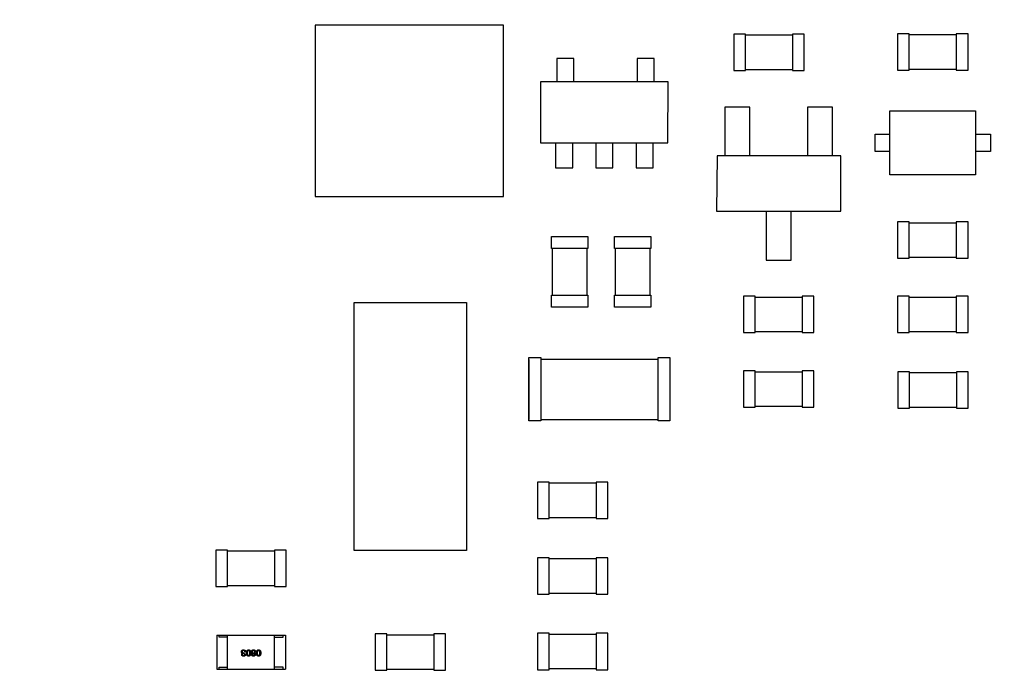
# Model space of a CAD drawing. Header units: inches. Extents: x -36 to 490, y -51 to 98.
# Tile 79 of 153: x 353 to 376, y 39 to 54. Entities that reach past the tile are written whole.
import ezdxf

# ---------------------------------------------------------------- set-up
doc = ezdxf.new("R2010")
doc.units = ezdxf.units.IN
doc.header["$LTSCALE"] = 1.21
doc.header["$MEASUREMENT"] = 0
doc.header["$PDMODE"] = 3
doc.header["$PDSIZE"] = 0.3125
doc.layers.get('0').update_dxf_attribs({"linetype": 'CONTINUOUS'})
doc.layers.get('Defpoints').update_dxf_attribs({"linetype": 'CONTINUOUS'})
doc.layers.add('DIM', color=3, linetype='CONTINUOUS')
doc.styles.get("Standard").update_dxf_attribs({"font": 'txt', "width": 0.8})
doc.dimstyles.get("Standard").update_dxf_attribs({"dimtxt": 0.15625, "dimasz": 0.1875, "dimexe": 0.125, "dimexo": 0.0625, "dimgap": 0.09, "dimtad": 0, "dimtih": 1, "dimtoh": 1, "dimzin": 4, "dimdsep": 46, "dimtxsty": 'Standard', "dimblk": '_FILLED', "dimblk1": '_FILLED', "dimblk2": '_FILLED', "dimcen": 0.09, "dimazin": 1, "dimtp": 0.01, "dimtm": 0.01, "dimtfac": 1, "dimtofl": 0, "dimtmove": 0, "dimatfit": 3, "dimldrblk": '_FILLED', "dimfxl": 1, "dimtolj": 1, "dimtzin": 4, "dimarcsym": 0})

# ---------------------------------------------------------------- blocks, each defined once
blk = doc.blocks.new('_FILLED')
at = {"color": 0, "linetype": 'ByBlock'}
blk.add_solid([(0, 0), (-1, 0.1667), (-1, -0.1667)], dxfattribs=at)
blk = doc.blocks.new('*D65')
at = {"layer": 'Defpoints', "color": 0}
for p in [(445.9, 83.388), (319.7, 47.851), (445.9, 47.789)]:
    blk.add_point(p, dxfattribs=at)
at = {"layer": 'DIM', "color": 0, "lineweight": -2}
for p, q in [((319.7, 47.914), (319.7, 83.513)), ((445.9, 47.851), (445.9, 83.513)), ((322.24, 83.388), (378.21, 83.388)), ((443.36, 83.388), (387.39, 83.388))]:
    blk.add_line(p, q, dxfattribs=at)
at = {"layer": 'DIM', "color": 0, "lineweight": -2, "xscale": 2.54, "yscale": 2.54, "zscale": 2.54, "rotation": 180}
blk.add_blockref('_FILLED', (319.7, 83.388), dxfattribs=at)
at = {"layer": 'DIM', "color": 0, "lineweight": -2, "xscale": 2.54, "yscale": 2.54, "zscale": 2.54}
blk.add_blockref('_FILLED', (445.9, 83.388), dxfattribs=at)
at = {"layer": 'DIM', "color": 0, "insert": (382.8, 83.388), "char_height": 2.5, "attachment_point": 5, "line_spacing_factor": 2.5}
blk.add_mtext('\\A1;126.20', dxfattribs=at)
blk = doc.blocks.new('*D68')
at = {"layer": 'Defpoints', "color": 0}
for p in [(406.8, 77.939), (348.8, 41.989), (406.8, 41.989)]:
    blk.add_point(p, dxfattribs=at)
at = {"layer": 'DIM', "color": 0, "lineweight": -2}
for p, q in [((348.8, 42.051), (348.8, 78.064)), ((406.8, 42.051), (406.8, 78.064)), ((351.34, 77.939), (374.044, 77.939)), ((404.26, 77.939), (381.557, 77.939))]:
    blk.add_line(p, q, dxfattribs=at)
at = {"layer": 'DIM', "color": 0, "lineweight": -2, "xscale": 2.54, "yscale": 2.54, "zscale": 2.54, "rotation": 180}
blk.add_blockref('_FILLED', (348.8, 77.939), dxfattribs=at)
at = {"layer": 'DIM', "color": 0, "lineweight": -2, "xscale": 2.54, "yscale": 2.54, "zscale": 2.54}
blk.add_blockref('_FILLED', (406.8, 77.939), dxfattribs=at)
at = {"layer": 'DIM', "color": 0, "insert": (377.8, 77.939), "char_height": 2.5, "attachment_point": 5, "line_spacing_factor": 2.5}
blk.add_mtext('\\A1;58.00', dxfattribs=at)

msp = doc.modelspace()

# ---------------------------------------------------------------- linework, layer by layer
at = {"color": 7, "linetype": 'Continuous'}
for p, q in [((359.573, 53.949), (359.573, 49.947)), ((363.973, 53.949), (359.573, 53.949)), ((363.973, 49.947), (363.973, 53.949)), ((369.357, 53.741), (369.357, 52.891)), ((369.632, 53.741), (369.357, 53.741)), ((369.632, 52.891), (369.632, 53.741)), ((370.729, 53.716), (369.632, 53.716)), ((370.729, 53.741), (370.729, 52.891)), ((371.004, 53.741), (370.729, 53.741)), ((371.004, 52.891), (371.004, 53.741)), ((373.182, 53.749), (373.182, 52.899)), ((373.457, 53.749), (373.182, 53.749)), ((373.457, 52.899), (373.457, 53.749)), ((374.554, 53.724), (373.457, 53.724)), ((374.554, 53.749), (374.554, 52.899)), ((374.829, 53.749), (374.554, 53.749)), ((374.829, 52.899), (374.829, 53.749)), ((365.219, 53.176), (365.219, 52.627)), ((365.619, 53.176), (365.219, 53.176)), ((365.619, 52.627), (365.619, 53.176)), ((367.098, 53.176), (367.098, 52.627)), ((367.498, 53.176), (367.098, 53.176)), ((367.498, 52.627), (367.498, 53.176)), ((369.632, 52.916), (370.729, 52.916)), ((373.457, 52.924), (374.554, 52.924)), ((369.357, 52.891), (369.632, 52.891)), ((370.729, 52.891), (371.004, 52.891)), ((373.182, 52.899), (373.457, 52.899)), ((374.554, 52.899), (374.829, 52.899)), ((364.843, 52.627), (364.843, 51.204)), ((367.827, 52.627), (364.843, 52.627)), ((367.813, 51.204), (367.827, 52.627)), ((369.146, 52.037), (369.146, 50.902)), ((369.73, 52.037), (369.146, 52.037)), ((369.73, 50.902), (369.73, 52.037)), ((371.076, 52.037), (371.076, 50.902)), ((371.66, 52.037), (371.076, 52.037)), ((371.66, 50.902), (371.66, 52.037)), ((373.006, 50.452), (373.006, 51.952)), ((373.006, 51.952), (375.006, 51.952)), ((375.006, 51.952), (375.006, 50.452)), ((372.656, 51.002), (372.656, 51.402)), ((372.656, 51.402), (373.006, 51.402)), ((375.006, 51.402), (375.356, 51.402)), ((375.356, 51.402), (375.356, 51.002)), ((364.843, 51.204), (367.813, 51.204)), ((365.193, 51.204), (365.193, 50.619)), ((365.593, 50.619), (365.593, 51.204)), ((366.133, 51.204), (366.133, 50.619)), ((366.533, 50.619), (366.533, 51.204)), ((367.073, 51.204), (367.073, 50.619)), ((367.473, 50.619), (367.473, 51.204)), ((368.968, 50.902), (368.956, 49.602)), ((371.856, 50.902), (368.968, 50.902)), ((371.856, 49.602), (371.856, 50.902)), ((373.006, 51.002), (372.656, 51.002)), ((375.356, 51.002), (375.006, 51.002)), ((365.193, 50.619), (365.593, 50.619)), ((366.133, 50.619), (366.533, 50.619)), ((367.073, 50.619), (367.473, 50.619)), ((375.006, 50.452), (373.006, 50.452)), ((359.573, 49.947), (363.973, 49.947)), ((368.956, 49.602), (371.856, 49.602)), ((370.111, 49.602), (370.111, 48.456)), ((370.695, 48.456), (370.695, 49.602)), ((373.183, 49.353), (373.183, 48.503)), ((373.458, 49.353), (373.183, 49.353)), ((373.458, 48.503), (373.458, 49.353)), ((374.554, 49.328), (373.458, 49.328)), ((374.554, 49.353), (374.554, 48.503)), ((374.829, 49.353), (374.554, 49.353)), ((374.829, 48.503), (374.829, 49.353)), ((365.098, 48.736), (365.098, 49.011)), ((365.098, 49.011), (365.948, 49.011)), ((365.948, 49.011), (365.948, 48.736)), ((366.567, 48.736), (366.567, 49.011)), ((366.567, 49.011), (367.417, 49.011)), ((367.417, 49.011), (367.417, 48.736)), ((365.948, 48.736), (365.098, 48.736)), ((365.123, 47.639), (365.123, 48.736)), ((365.923, 48.736), (365.923, 47.639)), ((367.417, 48.736), (366.567, 48.736)), ((366.592, 47.639), (366.592, 48.736)), ((367.392, 48.736), (367.392, 47.639)), ((370.111, 48.456), (370.695, 48.456)), ((373.183, 48.503), (373.458, 48.503)), ((373.458, 48.528), (374.554, 48.528)), ((374.554, 48.503), (374.829, 48.503)), ((365.098, 47.364), (365.098, 47.639)), ((365.098, 47.639), (365.948, 47.639)), ((365.948, 47.639), (365.948, 47.364)), ((366.567, 47.364), (366.567, 47.639)), ((366.567, 47.639), (367.417, 47.639)), ((367.417, 47.639), (367.417, 47.364)), ((360.489, 41.67), (360.489, 47.47)), ((360.489, 47.47), (363.109, 47.47)), ((363.109, 47.47), (363.109, 41.67)), ((369.582, 47.616), (369.582, 46.766)), ((369.857, 47.616), (369.582, 47.616)), ((369.857, 46.766), (369.857, 47.616)), ((370.953, 47.591), (369.857, 47.591)), ((370.953, 47.616), (370.953, 46.766)), ((371.228, 47.616), (370.953, 47.616)), ((371.228, 46.766), (371.228, 47.616)), ((373.182, 47.616), (373.182, 46.766)), ((373.457, 47.616), (373.182, 47.616)), ((373.457, 46.766), (373.457, 47.616)), ((374.554, 47.591), (373.457, 47.591)), ((374.554, 47.616), (374.554, 46.766)), ((374.829, 47.616), (374.554, 47.616)), ((374.829, 46.766), (374.829, 47.616)), ((365.948, 47.364), (365.098, 47.364)), ((367.417, 47.364), (366.567, 47.364)), ((369.582, 46.766), (369.857, 46.766)), ((369.857, 46.791), (370.953, 46.791)), ((370.953, 46.766), (371.228, 46.766)), ((373.182, 46.766), (373.457, 46.766)), ((373.457, 46.791), (374.554, 46.791)), ((374.554, 46.766), (374.829, 46.766)), ((364.568, 46.135), (364.568, 44.735)), ((364.571, 46.135), (364.568, 46.135)), ((364.571, 44.705), (364.571, 46.185)), ((364.571, 46.185), (364.846, 46.185)), ((364.846, 46.185), (364.846, 44.705)), ((367.591, 46.135), (364.846, 46.135)), ((367.591, 44.705), (367.591, 46.185)), ((367.591, 46.185), (367.866, 46.185)), ((367.866, 46.185), (367.866, 44.705)), ((369.582, 45.87), (369.582, 45.02)), ((369.857, 45.87), (369.582, 45.87)), ((369.857, 45.02), (369.857, 45.87)), ((370.954, 45.845), (369.857, 45.845)), ((370.954, 45.87), (370.954, 45.02)), ((371.229, 45.87), (370.954, 45.87)), ((371.229, 45.02), (371.229, 45.87)), ((373.186, 45.849), (373.186, 44.999)), ((373.461, 45.849), (373.186, 45.849)), ((373.461, 44.999), (373.461, 45.849)), ((374.557, 45.824), (373.461, 45.824)), ((374.557, 45.849), (374.557, 44.999)), ((374.832, 45.849), (374.557, 45.849)), ((374.832, 44.999), (374.832, 45.849)), ((369.582, 45.02), (369.857, 45.02)), ((369.857, 45.045), (370.954, 45.045)), ((370.954, 45.02), (371.229, 45.02)), ((373.186, 44.999), (373.461, 44.999)), ((373.461, 45.024), (374.557, 45.024)), ((374.557, 44.999), (374.832, 44.999)), ((364.568, 44.735), (364.571, 44.735)), ((364.846, 44.705), (364.571, 44.705)), ((364.846, 44.735), (367.591, 44.735)), ((367.866, 44.705), (367.591, 44.705)), ((364.768, 43.273), (364.768, 42.423)), ((365.043, 43.273), (364.768, 43.273)), ((365.043, 42.423), (365.043, 43.273)), ((366.139, 43.248), (365.043, 43.248)), ((366.139, 43.273), (366.139, 42.423)), ((366.414, 43.273), (366.139, 43.273)), ((366.414, 42.423), (366.414, 43.273)), ((364.768, 42.423), (365.043, 42.423)), ((365.043, 42.448), (366.139, 42.448)), ((366.139, 42.423), (366.414, 42.423)), ((357.257, 41.684), (357.257, 40.834)), ((357.532, 41.684), (357.257, 41.684)), ((357.532, 40.834), (357.532, 41.684)), ((358.628, 41.659), (357.532, 41.659)), ((358.628, 41.684), (358.628, 40.834)), ((358.903, 41.684), (358.628, 41.684)), ((358.903, 40.834), (358.903, 41.684)), ((363.109, 41.67), (360.489, 41.67)), ((364.768, 41.505), (364.768, 40.655)), ((365.043, 41.505), (364.768, 41.505)), ((365.043, 40.655), (365.043, 41.505)), ((366.139, 41.48), (365.043, 41.48)), ((366.139, 41.505), (366.139, 40.655)), ((366.414, 41.505), (366.139, 41.505)), ((366.414, 40.655), (366.414, 41.505)), ((357.257, 40.834), (357.532, 40.834)), ((357.532, 40.859), (358.628, 40.859)), ((358.628, 40.834), (358.903, 40.834)), ((364.768, 40.655), (365.043, 40.655)), ((365.043, 40.68), (366.139, 40.68)), ((366.139, 40.655), (366.414, 40.655)), ((357.28, 39.698), (357.28, 38.898)), ((357.28, 39.698), (358.88, 39.698)), ((357.33, 39.648), (357.33, 39.698)), ((357.53, 39.648), (357.33, 39.648)), ((357.53, 38.898), (357.53, 39.698)), ((358.63, 38.898), (358.63, 39.698)), ((358.63, 39.648), (358.83, 39.648)), ((358.83, 39.648), (358.83, 39.698)), ((358.88, 39.698), (358.88, 38.898)), ((360.975, 39.723), (360.975, 38.873)), ((361.25, 39.723), (360.975, 39.723)), ((361.25, 38.873), (361.25, 39.723)), ((362.347, 39.698), (361.25, 39.698)), ((362.347, 39.723), (362.347, 38.873)), ((362.622, 39.723), (362.347, 39.723)), ((362.622, 38.873), (362.622, 39.723)), ((364.768, 39.738), (364.768, 38.888)), ((365.043, 39.738), (364.768, 39.738)), ((365.043, 38.888), (365.043, 39.738)), ((366.139, 39.713), (365.043, 39.713)), ((366.139, 39.738), (366.139, 38.888)), ((366.414, 39.738), (366.139, 39.738)), ((366.414, 38.888), (366.414, 39.738)), ((357.907, 39.353), (357.934, 39.348)), ((357.878, 39.273), (357.878, 39.273)), ((357.917, 39.267), (357.907, 39.267)), ((357.908, 39.282), (357.917, 39.282)), ((357.917, 39.282), (357.917, 39.267)), ((357.935, 39.251), (357.953, 39.251)), ((357.956, 39.305), (357.937, 39.305)), ((358.091, 39.242), (358.109, 39.242)), ((358.17, 39.274), (358.169, 39.275)), ((357.28, 38.898), (358.88, 38.898)), ((357.33, 38.898), (357.33, 38.948)), ((357.33, 38.948), (357.53, 38.948)), ((358.83, 38.948), (358.63, 38.948)), ((358.83, 38.898), (358.83, 38.948)), ((361.25, 38.898), (362.347, 38.898)), ((364.768, 38.888), (365.043, 38.888)), ((365.043, 38.913), (366.139, 38.913)), ((366.139, 38.888), (366.414, 38.888)), ((360.975, 38.873), (361.25, 38.873)), ((362.347, 38.873), (362.622, 38.873))]:
    msp.add_line(p, q, dxfattribs=at)
for points, knots in [([(357.854, 39.307), (357.854, 39.309), (357.854, 39.312), (357.855, 39.317), (357.856, 39.322), (357.858, 39.326), (357.86, 39.33), (357.862, 39.334), (357.865, 39.338), (357.868, 39.341), (357.872, 39.343), (357.876, 39.346), (357.88, 39.348), (357.885, 39.349), (357.89, 39.351), (357.895, 39.352), (357.901, 39.353), (357.905, 39.353), (357.907, 39.353)], [0, 0, 0, 0, 0.068236, 0.132937, 0.194125, 0.253174, 0.310181, 0.365986, 0.421096, 0.476216, 0.532352, 0.590232, 0.649824, 0.71274, 0.778406, 0.848058, 0.921922, 1, 1, 1, 1]), ([(357.906, 39.338), (357.905, 39.338), (357.902, 39.338), (357.899, 39.337), (357.896, 39.337), (357.893, 39.336), (357.89, 39.335), (357.887, 39.333), (357.885, 39.332), (357.883, 39.33), (357.881, 39.328), (357.879, 39.326), (357.878, 39.324), (357.877, 39.321), (357.876, 39.319), (357.875, 39.316), (357.874, 39.313), (357.874, 39.311), (357.874, 39.309)], [0, 0, 0, 0, 0.076694, 0.149502, 0.218019, 0.283183, 0.345589, 0.405199, 0.462852, 0.519478, 0.575313, 0.630559, 0.687006, 0.744638, 0.804006, 0.866059, 0.931486, 1, 1, 1, 1]), ([(357.937, 39.305), (357.937, 39.307), (357.937, 39.309), (357.937, 39.313), (357.936, 39.316), (357.935, 39.32), (357.934, 39.323), (357.933, 39.325), (357.931, 39.328), (357.929, 39.33), (357.927, 39.332), (357.925, 39.334), (357.922, 39.335), (357.919, 39.336), (357.916, 39.337), (357.913, 39.338), (357.91, 39.338), (357.907, 39.338), (357.906, 39.338)], [0, 0, 0, 0, 0.07723, 0.149593, 0.217944, 0.282232, 0.34411, 0.402297, 0.458791, 0.513966, 0.568538, 0.623291, 0.679957, 0.737243, 0.798142, 0.86118, 0.928728, 1, 1, 1, 1]), ([(357.934, 39.348), (357.935, 39.348), (357.937, 39.347), (357.939, 39.345), (357.941, 39.344), (357.943, 39.342), (357.945, 39.34), (357.947, 39.337), (357.949, 39.335), (357.95, 39.332), (357.951, 39.33), (357.953, 39.327), (357.954, 39.324), (357.954, 39.32), (357.955, 39.317), (357.956, 39.313), (357.956, 39.309), (357.956, 39.307), (357.956, 39.305)], [0, 0, 0, 0, 0.056906, 0.113264, 0.168825, 0.223843, 0.279195, 0.335267, 0.392098, 0.450414, 0.51054, 0.572219, 0.636652, 0.703156, 0.773102, 0.845505, 0.921063, 1, 1, 1, 1]), ([(357.971, 39.279), (357.971, 39.282), (357.971, 39.288), (357.972, 39.296), (357.973, 39.304), (357.975, 39.311), (357.977, 39.318), (357.979, 39.324), (357.981, 39.329), (357.984, 39.334), (357.988, 39.338), (357.992, 39.342), (357.996, 39.345), (358, 39.348), (358.005, 39.35), (358.01, 39.352), (358.016, 39.353), (358.02, 39.353), (358.022, 39.353)], [0, 0, 0, 0, 0.08769, 0.170218, 0.24749, 0.319818, 0.387758, 0.451391, 0.511445, 0.568185, 0.622681, 0.67526, 0.726746, 0.778428, 0.830764, 0.884397, 0.940866, 1, 1, 1, 1]), ([(358.022, 39.338), (358.021, 39.338), (358.018, 39.338), (358.015, 39.337), (358.011, 39.336), (358.008, 39.334), (358.005, 39.332), (358.003, 39.329), (358, 39.326), (357.998, 39.323), (357.997, 39.319), (357.995, 39.315), (357.994, 39.31), (357.993, 39.305), (357.992, 39.299), (357.991, 39.293), (357.991, 39.286), (357.991, 39.281), (357.991, 39.279)], [0, 0, 0, 0, 0.050879, 0.099377, 0.146973, 0.193618, 0.240619, 0.289461, 0.34047, 0.395283, 0.453059, 0.515633, 0.582666, 0.655287, 0.732971, 0.815933, 0.905166, 1, 1, 1, 1]), ([(358.022, 39.353), (358.024, 39.353), (358.028, 39.353), (358.033, 39.352), (358.039, 39.35), (358.043, 39.348), (358.048, 39.345), (358.052, 39.342), (358.056, 39.338), (358.059, 39.334), (358.062, 39.329), (358.065, 39.324), (358.067, 39.318), (358.069, 39.311), (358.071, 39.304), (358.072, 39.296), (358.072, 39.288), (358.073, 39.282), (358.073, 39.279)], [0, 0, 0, 0, 0.059135, 0.115606, 0.169241, 0.221578, 0.273261, 0.324749, 0.377329, 0.431642, 0.488541, 0.548597, 0.612232, 0.680174, 0.752504, 0.829777, 0.912307, 1, 1, 1, 1]), ([(358.052, 39.279), (358.052, 39.281), (358.052, 39.286), (358.052, 39.293), (358.051, 39.299), (358.05, 39.305), (358.049, 39.31), (358.048, 39.315), (358.046, 39.319), (358.045, 39.323), (358.043, 39.327), (358.04, 39.33), (358.038, 39.332), (358.035, 39.334), (358.032, 39.336), (358.029, 39.337), (358.025, 39.338), (358.023, 39.338), (358.022, 39.338)], [0, 0, 0, 0, 0.096457, 0.187288, 0.27178, 0.350132, 0.423455, 0.491343, 0.554037, 0.612253, 0.666313, 0.717038, 0.764921, 0.811214, 0.856775, 0.902988, 0.950234, 1, 1, 1, 1]), ([(358.088, 39.304), (358.088, 39.305), (358.088, 39.309), (358.088, 39.314), (358.09, 39.319), (358.091, 39.324), (358.093, 39.328), (358.096, 39.333), (358.099, 39.337), (358.101, 39.339), (358.102, 39.341)], [0, 0, 0, 0, 0.12904, 0.253809, 0.377066, 0.499122, 0.621469, 0.744665, 0.870607, 1, 1, 1, 1]), ([(358.102, 39.341), (358.103, 39.342), (358.105, 39.344), (358.109, 39.346), (358.113, 39.349), (358.117, 39.35), (358.122, 39.352), (358.127, 39.353), (358.133, 39.353), (358.137, 39.353), (358.139, 39.353)], [0, 0, 0, 0, 0.105033, 0.21147, 0.321511, 0.438526, 0.563605, 0.698055, 0.843218, 1, 1, 1, 1]), ([(358.136, 39.338), (358.135, 39.338), (358.133, 39.338), (358.13, 39.337), (358.127, 39.337), (358.124, 39.335), (358.122, 39.334), (358.119, 39.333), (358.117, 39.331), (358.115, 39.329), (358.113, 39.327), (358.112, 39.324), (358.111, 39.322), (358.11, 39.319), (358.109, 39.315), (358.108, 39.312), (358.108, 39.308), (358.107, 39.306), (358.107, 39.305)], [0, 0, 0, 0, 0.066682, 0.130303, 0.190802, 0.248749, 0.30534, 0.361219, 0.415721, 0.471765, 0.528279, 0.586428, 0.64659, 0.710143, 0.776461, 0.846692, 0.921137, 1, 1, 1, 1]), ([(358.167, 39.305), (358.167, 39.307), (358.167, 39.309), (358.166, 39.313), (358.166, 39.316), (358.165, 39.319), (358.163, 39.322), (358.162, 39.325), (358.16, 39.327), (358.159, 39.33), (358.156, 39.332), (358.154, 39.333), (358.152, 39.335), (358.149, 39.336), (358.146, 39.337), (358.143, 39.337), (358.139, 39.338), (358.137, 39.338), (358.136, 39.338)], [0, 0, 0, 0, 0.076467, 0.148148, 0.216496, 0.280559, 0.342274, 0.401168, 0.458322, 0.514073, 0.569257, 0.62465, 0.68124, 0.739113, 0.799947, 0.862804, 0.929597, 1, 1, 1, 1]), ([(358.139, 39.353), (358.141, 39.353), (358.145, 39.353), (358.151, 39.351), (358.157, 39.35), (358.162, 39.348), (358.166, 39.345), (358.171, 39.342), (358.174, 39.338), (358.177, 39.335), (358.178, 39.333)], [0, 0, 0, 0, 0.137449, 0.267856, 0.393219, 0.514735, 0.63397, 0.753734, 0.874967, 1, 1, 1, 1]), ([(358.204, 39.279), (358.204, 39.282), (358.204, 39.288), (358.205, 39.296), (358.206, 39.304), (358.208, 39.311), (358.21, 39.318), (358.212, 39.324), (358.215, 39.329), (358.218, 39.334), (358.221, 39.338), (358.225, 39.342), (358.229, 39.345), (358.233, 39.348), (358.238, 39.35), (358.243, 39.352), (358.249, 39.353), (358.253, 39.353), (358.255, 39.353)], [0, 0, 0, 0, 0.08769, 0.170218, 0.24749, 0.319818, 0.387758, 0.451391, 0.511445, 0.568185, 0.622681, 0.67526, 0.726746, 0.778428, 0.830764, 0.884397, 0.940866, 1, 1, 1, 1]), ([(358.255, 39.338), (358.254, 39.338), (358.251, 39.338), (358.248, 39.337), (358.244, 39.336), (358.241, 39.334), (358.238, 39.332), (358.236, 39.329), (358.234, 39.326), (358.232, 39.323), (358.23, 39.319), (358.228, 39.315), (358.227, 39.31), (358.226, 39.305), (358.225, 39.299), (358.224, 39.293), (358.224, 39.286), (358.224, 39.281), (358.224, 39.279)], [0, 0, 0, 0, 0.050879, 0.099377, 0.146973, 0.193618, 0.240619, 0.289461, 0.34047, 0.395283, 0.453059, 0.515633, 0.582666, 0.655287, 0.732971, 0.815933, 0.905166, 1, 1, 1, 1]), ([(358.255, 39.353), (358.257, 39.353), (358.261, 39.353), (358.266, 39.352), (358.272, 39.35), (358.277, 39.348), (358.281, 39.345), (358.285, 39.342), (358.289, 39.338), (358.292, 39.334), (358.295, 39.329), (358.298, 39.324), (358.3, 39.318), (358.302, 39.311), (358.304, 39.304), (358.305, 39.296), (358.306, 39.288), (358.306, 39.282), (358.306, 39.279)], [0, 0, 0, 0, 0.059135, 0.115606, 0.169241, 0.221578, 0.273261, 0.324749, 0.377329, 0.431642, 0.488541, 0.548597, 0.612232, 0.680174, 0.752504, 0.829777, 0.912307, 1, 1, 1, 1]), ([(358.285, 39.279), (358.285, 39.281), (358.285, 39.286), (358.285, 39.293), (358.284, 39.299), (358.284, 39.305), (358.282, 39.31), (358.281, 39.315), (358.28, 39.319), (358.278, 39.323), (358.276, 39.327), (358.274, 39.33), (358.271, 39.332), (358.268, 39.334), (358.265, 39.336), (358.262, 39.337), (358.259, 39.338), (358.256, 39.338), (358.255, 39.338)], [0, 0, 0, 0, 0.096457, 0.187288, 0.27178, 0.350132, 0.423455, 0.491343, 0.554037, 0.612253, 0.666313, 0.717038, 0.764921, 0.811214, 0.856775, 0.902988, 0.950234, 1, 1, 1, 1]), ([(357.878, 39.273), (357.877, 39.274), (357.875, 39.274), (357.872, 39.275), (357.87, 39.277), (357.867, 39.278), (357.865, 39.28), (357.863, 39.282), (357.861, 39.283), (357.86, 39.285), (357.858, 39.288), (357.857, 39.29), (357.856, 39.292), (357.855, 39.295), (357.854, 39.298), (357.854, 39.301), (357.854, 39.304), (357.854, 39.306), (357.854, 39.307)], [0, 0, 0, 0, 0.069445, 0.136039, 0.200011, 0.261745, 0.322328, 0.381403, 0.438864, 0.496655, 0.554398, 0.612391, 0.672266, 0.733005, 0.79604, 0.861293, 0.928785, 1, 1, 1, 1]), ([(357.86, 39.241), (357.86, 39.243), (357.86, 39.247), (357.861, 39.252), (357.863, 39.257), (357.865, 39.261), (357.867, 39.264), (357.87, 39.268), (357.874, 39.27), (357.877, 39.272), (357.878, 39.273)], [0, 0, 0, 0, 0.143686, 0.277942, 0.40333, 0.521785, 0.638573, 0.755208, 0.874773, 1, 1, 1, 1]), ([(357.905, 39.203), (357.904, 39.203), (357.9, 39.203), (357.895, 39.204), (357.891, 39.205), (357.887, 39.206), (357.883, 39.207), (357.879, 39.209), (357.876, 39.211), (357.873, 39.213), (357.87, 39.216), (357.868, 39.219), (357.866, 39.222), (357.864, 39.225), (357.862, 39.229), (357.861, 39.233), (357.861, 39.237), (357.86, 39.24), (357.86, 39.241)], [0, 0, 0, 0, 0.077845, 0.151584, 0.221397, 0.287366, 0.350104, 0.410398, 0.467998, 0.524388, 0.579979, 0.635152, 0.690917, 0.747936, 0.806661, 0.867861, 0.932479, 1, 1, 1, 1]), ([(357.874, 39.309), (357.874, 39.308), (357.874, 39.306), (357.875, 39.303), (357.875, 39.3), (357.876, 39.298), (357.877, 39.295), (357.879, 39.293), (357.881, 39.291), (357.883, 39.289), (357.885, 39.288), (357.887, 39.286), (357.89, 39.285), (357.893, 39.284), (357.896, 39.283), (357.9, 39.283), (357.904, 39.282), (357.906, 39.282), (357.908, 39.282)], [0, 0, 0, 0, 0.066518, 0.129194, 0.188613, 0.245254, 0.300032, 0.353805, 0.407079, 0.461108, 0.516272, 0.574141, 0.634837, 0.699275, 0.767504, 0.840272, 0.917505, 1, 1, 1, 1]), ([(357.907, 39.267), (357.906, 39.267), (357.904, 39.267), (357.901, 39.266), (357.898, 39.266), (357.895, 39.265), (357.893, 39.264), (357.89, 39.263), (357.888, 39.262), (357.886, 39.261), (357.885, 39.259), (357.883, 39.257), (357.882, 39.255), (357.881, 39.253), (357.88, 39.251), (357.88, 39.248), (357.879, 39.246), (357.879, 39.244), (357.879, 39.243)], [0, 0, 0, 0, 0.079415, 0.154091, 0.22508, 0.29186, 0.355026, 0.415127, 0.472418, 0.528511, 0.583551, 0.638361, 0.693547, 0.750023, 0.807857, 0.868401, 0.932259, 1, 1, 1, 1]), ([(357.879, 39.243), (357.879, 39.242), (357.879, 39.24), (357.88, 39.238), (357.88, 39.236), (357.881, 39.233), (357.882, 39.231), (357.884, 39.229), (357.885, 39.228), (357.887, 39.226), (357.888, 39.225), (357.89, 39.224), (357.893, 39.223), (357.895, 39.222), (357.897, 39.221), (357.9, 39.221), (357.903, 39.22), (357.905, 39.22), (357.906, 39.22)], [0, 0, 0, 0, 0.067655, 0.132224, 0.194132, 0.253145, 0.309858, 0.366002, 0.421361, 0.47702, 0.532632, 0.590536, 0.65067, 0.713258, 0.779588, 0.848803, 0.921949, 1, 1, 1, 1]), ([(357.953, 39.251), (357.953, 39.249), (357.953, 39.246), (357.952, 39.24), (357.951, 39.235), (357.95, 39.23), (357.948, 39.226), (357.946, 39.222), (357.943, 39.219), (357.941, 39.215), (357.937, 39.212), (357.934, 39.21), (357.93, 39.208), (357.926, 39.206), (357.921, 39.205), (357.916, 39.204), (357.911, 39.203), (357.907, 39.203), (357.905, 39.203)], [0, 0, 0, 0, 0.074804, 0.144899, 0.211458, 0.274554, 0.334363, 0.392059, 0.448123, 0.503024, 0.558154, 0.613471, 0.670844, 0.729926, 0.792003, 0.857405, 0.926768, 1, 1, 1, 1]), ([(357.906, 39.22), (357.907, 39.22), (357.909, 39.22), (357.913, 39.221), (357.916, 39.221), (357.918, 39.222), (357.921, 39.223), (357.923, 39.224), (357.925, 39.226), (357.927, 39.228), (357.929, 39.23), (357.93, 39.232), (357.932, 39.235), (357.933, 39.238), (357.934, 39.241), (357.934, 39.244), (357.935, 39.248), (357.935, 39.25), (357.935, 39.251)], [0, 0, 0, 0, 0.069877, 0.136363, 0.198671, 0.257968, 0.315462, 0.370709, 0.425568, 0.479847, 0.535753, 0.592303, 0.651386, 0.713311, 0.778642, 0.84836, 0.921866, 1, 1, 1, 1]), ([(358.022, 39.203), (358.02, 39.203), (358.016, 39.203), (358.011, 39.204), (358.005, 39.206), (358, 39.208), (357.996, 39.211), (357.992, 39.214), (357.988, 39.218), (357.985, 39.223), (357.982, 39.228), (357.979, 39.234), (357.977, 39.24), (357.975, 39.247), (357.973, 39.254), (357.972, 39.262), (357.971, 39.27), (357.971, 39.276), (357.971, 39.279)], [0, 0, 0, 0, 0.057415, 0.112361, 0.16496, 0.216437, 0.267441, 0.318839, 0.371478, 0.426325, 0.483626, 0.544235, 0.608673, 0.677374, 0.750405, 0.828394, 0.911525, 1, 1, 1, 1]), ([(357.991, 39.279), (357.991, 39.277), (357.991, 39.272), (357.991, 39.265), (357.992, 39.259), (357.993, 39.253), (357.994, 39.248), (357.995, 39.243), (357.997, 39.239), (357.998, 39.235), (358, 39.231), (358.003, 39.228), (358.005, 39.226), (358.008, 39.224), (358.011, 39.222), (358.015, 39.221), (358.018, 39.22), (358.021, 39.22), (358.022, 39.22)], [0, 0, 0, 0, 0.095719, 0.185854, 0.269738, 0.347952, 0.420315, 0.487894, 0.550245, 0.608186, 0.662454, 0.713283, 0.761375, 0.808209, 0.854301, 0.901312, 0.949396, 1, 1, 1, 1]), ([(358.022, 39.22), (358.023, 39.22), (358.025, 39.22), (358.029, 39.221), (358.032, 39.222), (358.035, 39.224), (358.038, 39.226), (358.04, 39.228), (358.043, 39.231), (358.045, 39.235), (358.046, 39.239), (358.048, 39.243), (358.049, 39.248), (358.05, 39.253), (358.051, 39.259), (358.052, 39.265), (358.052, 39.272), (358.052, 39.277), (358.052, 39.279)], [0, 0, 0, 0, 0.049764, 0.097007, 0.143217, 0.188577, 0.235116, 0.282997, 0.333719, 0.387776, 0.445989, 0.508679, 0.576563, 0.649481, 0.728235, 0.812722, 0.903548, 1, 1, 1, 1]), ([(358.073, 39.279), (358.073, 39.276), (358.072, 39.27), (358.072, 39.262), (358.071, 39.254), (358.069, 39.246), (358.067, 39.239), (358.065, 39.233), (358.062, 39.227), (358.059, 39.222), (358.056, 39.218), (358.052, 39.214), (358.048, 39.211), (358.044, 39.208), (358.039, 39.206), (358.033, 39.204), (358.028, 39.203), (358.024, 39.203), (358.022, 39.203)], [0, 0, 0, 0, 0.088823, 0.172287, 0.250296, 0.323438, 0.392244, 0.456221, 0.516635, 0.573871, 0.628, 0.680335, 0.731489, 0.782557, 0.834044, 0.886738, 0.942089, 1, 1, 1, 1]), ([(358.134, 39.257), (358.132, 39.257), (358.129, 39.257), (358.124, 39.258), (358.119, 39.26), (358.115, 39.261), (358.11, 39.263), (358.107, 39.265), (358.103, 39.267), (358.1, 39.27), (358.097, 39.273), (358.095, 39.277), (358.093, 39.28), (358.091, 39.285), (358.09, 39.289), (358.089, 39.294), (358.088, 39.299), (358.088, 39.302), (358.088, 39.304)], [0, 0, 0, 0, 0.074228, 0.144548, 0.211288, 0.274576, 0.335162, 0.393915, 0.450599, 0.506657, 0.562409, 0.618617, 0.676096, 0.735061, 0.79654, 0.860906, 0.928473, 1, 1, 1, 1]), ([(358.134, 39.203), (358.133, 39.203), (358.13, 39.203), (358.125, 39.204), (358.121, 39.205), (358.117, 39.206), (358.113, 39.208), (358.11, 39.209), (358.107, 39.212), (358.104, 39.214), (358.101, 39.216), (358.099, 39.219), (358.097, 39.223), (358.095, 39.226), (358.094, 39.23), (358.092, 39.234), (358.091, 39.238), (358.091, 39.241), (358.091, 39.242)], [0, 0, 0, 0, 0.073784, 0.144317, 0.211047, 0.274818, 0.336501, 0.395724, 0.453465, 0.510016, 0.566585, 0.622844, 0.680328, 0.739335, 0.800408, 0.863904, 0.93053, 1, 1, 1, 1]), ([(358.107, 39.305), (358.107, 39.303), (358.108, 39.301), (358.108, 39.297), (358.109, 39.294), (358.11, 39.291), (358.111, 39.288), (358.112, 39.286), (358.114, 39.284), (358.115, 39.282), (358.117, 39.28), (358.12, 39.278), (358.122, 39.277), (358.124, 39.276), (358.127, 39.275), (358.13, 39.274), (358.133, 39.274), (358.136, 39.273), (358.137, 39.273)], [0, 0, 0, 0, 0.076288, 0.14871, 0.216387, 0.281386, 0.342528, 0.402111, 0.4591, 0.514852, 0.569974, 0.625644, 0.682226, 0.740156, 0.800362, 0.863471, 0.930116, 1, 1, 1, 1]), ([(358.109, 39.242), (358.109, 39.24), (358.11, 39.237), (358.112, 39.233), (358.114, 39.229), (358.117, 39.226), (358.121, 39.223), (358.125, 39.221), (358.129, 39.22), (358.133, 39.22), (358.134, 39.22)], [0, 0, 0, 0, 0.1439, 0.274233, 0.394478, 0.509388, 0.621911, 0.738504, 0.863414, 1, 1, 1, 1]), ([(358.188, 39.282), (358.188, 39.279), (358.188, 39.273), (358.187, 39.264), (358.186, 39.256), (358.185, 39.248), (358.183, 39.241), (358.18, 39.235), (358.177, 39.229), (358.174, 39.224), (358.171, 39.219), (358.167, 39.215), (358.162, 39.211), (358.157, 39.208), (358.152, 39.206), (358.147, 39.204), (358.141, 39.203), (358.136, 39.203), (358.134, 39.203)], [0, 0, 0, 0, 0.087517, 0.169686, 0.246944, 0.319347, 0.387088, 0.450961, 0.511075, 0.567974, 0.622351, 0.675039, 0.726853, 0.778688, 0.83093, 0.884738, 0.941043, 1, 1, 1, 1]), ([(358.169, 39.275), (358.168, 39.274), (358.166, 39.271), (358.163, 39.267), (358.159, 39.264), (358.155, 39.261), (358.151, 39.259), (358.146, 39.258), (358.14, 39.257), (358.136, 39.257), (358.134, 39.257)], [0, 0, 0, 0, 0.122276, 0.239997, 0.35611, 0.473903, 0.59404, 0.720428, 0.855383, 1, 1, 1, 1]), ([(358.134, 39.22), (358.136, 39.22), (358.138, 39.22), (358.142, 39.221), (358.145, 39.222), (358.149, 39.224), (358.152, 39.226), (358.154, 39.228), (358.157, 39.231), (358.159, 39.234), (358.161, 39.238), (358.163, 39.242), (358.165, 39.246), (358.166, 39.251), (358.167, 39.256), (358.168, 39.262), (358.169, 39.268), (358.169, 39.272), (358.17, 39.274)], [0, 0, 0, 0, 0.054741, 0.107075, 0.158339, 0.208382, 0.258772, 0.310045, 0.362765, 0.417822, 0.475982, 0.537466, 0.602901, 0.673037, 0.747247, 0.826291, 0.910782, 1, 1, 1, 1]), ([(358.137, 39.273), (358.138, 39.273), (358.14, 39.274), (358.143, 39.274), (358.147, 39.275), (358.149, 39.276), (358.152, 39.277), (358.154, 39.278), (358.157, 39.28), (358.159, 39.282), (358.161, 39.284), (358.162, 39.286), (358.163, 39.289), (358.165, 39.292), (358.166, 39.295), (358.166, 39.298), (358.167, 39.302), (358.167, 39.304), (358.167, 39.305)], [0, 0, 0, 0, 0.070453, 0.136523, 0.199866, 0.260392, 0.318446, 0.374657, 0.430182, 0.485556, 0.541071, 0.598396, 0.657208, 0.718642, 0.783247, 0.851631, 0.923928, 1, 1, 1, 1]), ([(358.178, 39.333), (358.179, 39.332), (358.18, 39.328), (358.183, 39.323), (358.184, 39.318), (358.186, 39.311), (358.187, 39.305), (358.188, 39.298), (358.188, 39.29), (358.188, 39.285), (358.188, 39.282)], [0, 0, 0, 0, 0.101889, 0.209155, 0.322694, 0.442863, 0.569758, 0.70479, 0.848502, 1, 1, 1, 1]), ([(358.255, 39.203), (358.253, 39.203), (358.249, 39.203), (358.244, 39.204), (358.238, 39.206), (358.234, 39.208), (358.229, 39.211), (358.225, 39.214), (358.221, 39.218), (358.218, 39.223), (358.215, 39.228), (358.212, 39.234), (358.21, 39.24), (358.208, 39.247), (358.207, 39.254), (358.205, 39.262), (358.205, 39.27), (358.204, 39.276), (358.204, 39.279)], [0, 0, 0, 0, 0.057415, 0.112361, 0.16496, 0.216437, 0.267441, 0.318839, 0.371478, 0.426325, 0.483626, 0.544235, 0.608673, 0.677374, 0.750405, 0.828394, 0.911525, 1, 1, 1, 1]), ([(358.224, 39.279), (358.224, 39.277), (358.224, 39.272), (358.224, 39.265), (358.225, 39.259), (358.226, 39.253), (358.227, 39.248), (358.228, 39.243), (358.23, 39.239), (358.232, 39.235), (358.234, 39.231), (358.236, 39.228), (358.238, 39.226), (358.241, 39.224), (358.244, 39.222), (358.248, 39.221), (358.251, 39.22), (358.254, 39.22), (358.255, 39.22)], [0, 0, 0, 0, 0.095719, 0.185854, 0.269738, 0.347952, 0.420315, 0.487894, 0.550245, 0.608186, 0.662454, 0.713283, 0.761375, 0.808209, 0.854301, 0.901312, 0.949396, 1, 1, 1, 1]), ([(358.255, 39.22), (358.256, 39.22), (358.259, 39.22), (358.262, 39.221), (358.265, 39.222), (358.268, 39.224), (358.271, 39.226), (358.274, 39.228), (358.276, 39.231), (358.278, 39.235), (358.28, 39.239), (358.281, 39.243), (358.282, 39.248), (358.284, 39.253), (358.284, 39.259), (358.285, 39.265), (358.285, 39.272), (358.285, 39.277), (358.285, 39.279)], [0, 0, 0, 0, 0.049764, 0.097007, 0.143217, 0.188577, 0.235116, 0.282997, 0.333719, 0.387776, 0.445989, 0.508679, 0.576563, 0.649481, 0.728235, 0.812722, 0.903548, 1, 1, 1, 1]), ([(358.306, 39.279), (358.306, 39.276), (358.306, 39.27), (358.305, 39.262), (358.304, 39.254), (358.302, 39.246), (358.3, 39.239), (358.298, 39.233), (358.295, 39.227), (358.292, 39.222), (358.289, 39.218), (358.285, 39.214), (358.281, 39.211), (358.277, 39.208), (358.272, 39.206), (358.266, 39.204), (358.261, 39.203), (358.257, 39.203), (358.255, 39.203)], [0, 0, 0, 0, 0.088823, 0.172287, 0.250296, 0.323438, 0.392244, 0.456221, 0.516635, 0.573871, 0.628, 0.680335, 0.731489, 0.782557, 0.834044, 0.886738, 0.942089, 1, 1, 1, 1])]:
    msp.add_open_spline(points, degree=3, knots=knots, dxfattribs=at)

# ---------------------------------------------------------------- dimensions: what is measured, and where the dimension line sits
at = {"layer": 'DIM'}
for base, p1, p2, picture, middle in [((445.9, 83.388), (319.7, 47.851), (445.9, 47.789), '*D65', (382.8, 83.388)), ((406.8, 77.939), (348.8, 41.989), (406.8, 41.989), '*D68', (377.8, 77.939))]:
    dim = msp.add_linear_dim(base=base, p1=p1, p2=p2, dimstyle='Standard', override={"dimtxt": 2.5, "dimasz": 2.54, "dimtih": 0, "dimtoh": 0, "dimzin": 0, "dimcen": 0.198, "dimadec": 0, "dimazin": 0, "dimtp": 0, "dimtm": 0, "dimtdec": 4, "dimtzin": 0}, dxfattribs=at)
    dim.commit()
    dim.dimension.update_dxf_attribs({"geometry": picture, "text_midpoint": middle})

doc.saveas('drawing.dxf')
